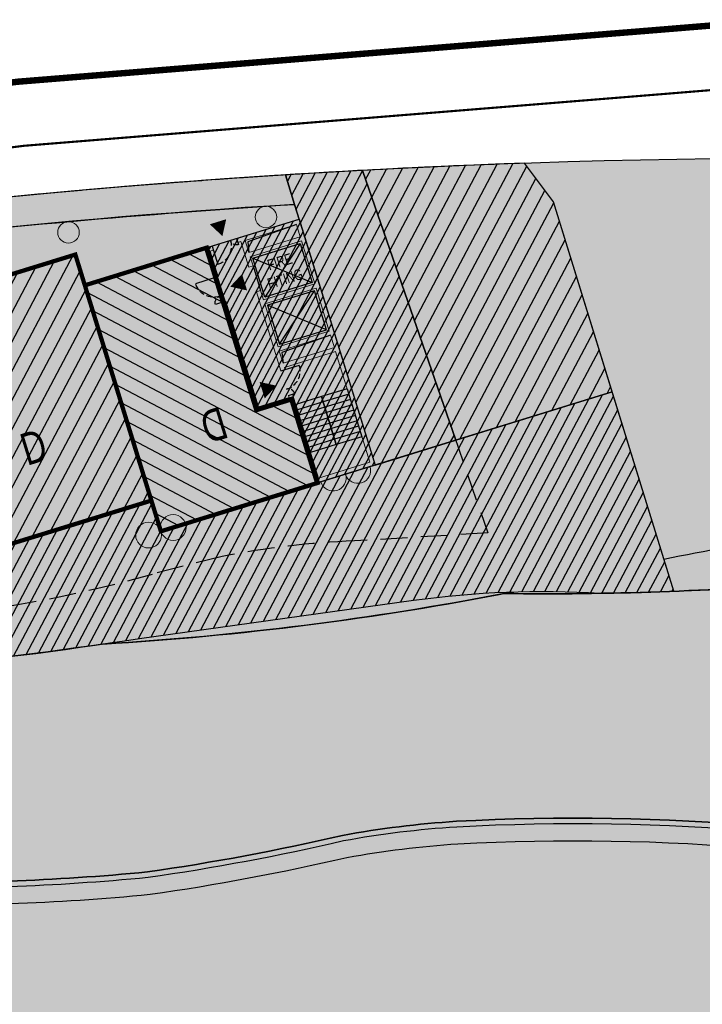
# Model space of a CAD drawing. Header units: millimetres. Extents: x -1402 to -179, y -280 to 6164.
# Tile 169 of 212: x -598 to -566, y 4316 to 4362. Entities that reach past the tile are written whole.
import ezdxf

# ---------------------------------------------------------------- set-up
doc = ezdxf.new("R2010")
doc.units = ezdxf.units.MM
for name, pattern in [('AJN-Limite', [1.25, 0.5, -0.25, 0, -0.25, 0, -0.25]), ('AJN-Projection', [0.375, 0.25, -0.125]), ('DASH', [0.35, 0.25, -0.1])]:
    doc.linetypes.add(name, pattern=pattern)
doc.layers.get('0').update_dxf_attribs({"linetype": 'CONTINUOUS'})
for name, color, linetype, lineweight in [('AJN-2-POT 100', 2, 'CONTINUOUS', 20), ('AJN-2-POT 120', 2, 'CONTINUOUS', 20), ('AJN-2-SBT-C', 2, 'CONTINUOUS', 20), ('AJN-4-PRT-C', 41, 'CONTINUOUS', 30), ('AJN-5-ASC-C', 230, 'CONTINUOUS', 30), ('AJN-7-500-A', 10, 'CONTINUOUS', 18), ('GEO-1-LIM-V', 10, 'AJN-Limite', 25)]:
    doc.layers.add(name, color=color, linetype=linetype, lineweight=lineweight)
for name, color, linetype, true_color in [('AJN-2-SBT-H', 7, 'CONTINUOUS', 0x6e6e6e), ('AJN-9-SRF-MARINHORIZON-CIRUCLATION 100 %', 7, 'CONTINUOUS', 0xd100d1), ('AJN-9-SRF-MARINHORIZON-HOUSING DUPLEX', 7, 'CONTINUOUS', 0x96cd7e), ('AJN-9-SRF-MARINHORIZON-NOT ACCESSIBLE', 7, 'CONTINUOUS', 0xcd6928), ('AJN-9-SRF-MARINHORIZON-OVERHANGING CORRIDOR 50 %', 7, 'CONTINUOUS', 0xddb3d4), ('AJN-9-SRF-MARINHORIZON-TERRACE 0%', 7, 'CONTINUOUS', 0x139b48), ('AJN-9-SRF-MARINHORIZON-TERRACE NORTH 0%', 7, 'CONTINUOUS', 0x642165)]:
    doc.layers.add(name, color=color, linetype=linetype, true_color=true_color)
for name, color, linetype in [('AJN-2-SBT-P', 251, 'AJN-Projection'), ('AJN-2-SBT-V', 51, 'CONTINUOUS'), ('AJN-4-PRT-P', 42, 'AJN-Projection'), ('AJN-8-251-H', 251, 'CONTINUOUS'), ('AJN-8-254-H', 254, 'CONTINUOUS')]:
    doc.layers.add(name, color=color, linetype=linetype)
doc.layers.add('AJN-6-Etang', color=7, linetype='CONTINUOUS', lineweight=15, true_color=0x46a499)
doc.styles.get("Standard").update_dxf_attribs({"font": 'rs.shx', "bigfont": 'hztxt.shx'})
pattern_1 = [(62.16630264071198, (-675.2100222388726, 136.2834458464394), (-0.4211509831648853, 0.2223643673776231), [])]

# ---------------------------------------------------------------- blocks, each defined once
blk = doc.blocks.new('A$C70601405')
at = {"layer": 'AJN-2-SBT-H'}
h = blk.add_hatch(color=256, dxfattribs=at)
h.dxf.hatch_style = 1
edge = h.paths.add_edge_path()
edge.add_arc((0, 5.684341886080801e-14), 0.5000000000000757, 0, 360)
at = {"layer": 'AJN-2-POT 100', "linetype": 'Continuous'}
blk.add_circle((0, 5.684341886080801e-14), 0.5000000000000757, dxfattribs=at)
blk = doc.blocks.new('1.20diam')
at = {"layer": 'AJN-2-SBT-H'}
h = blk.add_hatch(color=256, dxfattribs=at)
h.dxf.hatch_style = 1
edge = h.paths.add_edge_path()
edge.add_arc((0, 0), 0.6, 0, 360)
at = {"layer": 'AJN-2-POT 120', "linetype": 'Continuous'}
blk.add_circle((0, 0), 0.6, dxfattribs=at)
blk = doc.blocks.new('POT 2X1.2')
at = {"layer": 'AJN-2-POT 120', "linetype": 'Continuous', "rotation": 321.8181818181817}
for p in [(-0.6000000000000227, 0), (0.5999999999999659, 0)]:
    blk.add_blockref('1.20diam', p, dxfattribs=at)
blk = doc.blocks.new('A$C438829D2')
at = {"layer": 'AJN-9-SRF-MARINHORIZON-HOUSING DUPLEX'}
h = blk.add_hatch(dxfattribs=at)
h.set_pattern_fill('ANSI31', color=256, scale=0.2)
h.set_pattern_definition([(45, (4492.227697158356, -2840.453928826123), (-0.4490128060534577, 0.4490128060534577), [])])
h.paths.add_polyline_path([(0, 11.99999999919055), (-5.949999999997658, 11.99999999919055), (-5.949999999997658, 4.099999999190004), (-7.649999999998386, 4.099999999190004), (-7.649999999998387, 0), (0, 0)])
at = {"layer": 'AJN-2-SBT-C', "const_width": 0.2, "flags": 128}
blk.add_lwpolyline([(0, 0), (-7.649999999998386, 0), (-7.649999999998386, 4.099999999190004), (-5.949999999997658, 4.099999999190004), (-5.949999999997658, 11.99999999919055), (0, 11.99999999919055)], close=True, dxfattribs=at)
at = {"layer": 'AJN-7-500-A', "insert": (-3.824999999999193, 4), "char_height": 1.5, "attachment_point": 5, "rotation": 359.9999999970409}
blk.add_mtext_dynamic_manual_height_columns('{\\fSwis721 LtCn BT|b0|i0|c0|p34;D}', width=58.7580560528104, gutter_width=35.69431197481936, heights=[0], dxfattribs=at)
blk = doc.blocks.new('A$C6DAE24F4')
at = {"layer": 'AJN-9-SRF-MARINHORIZON-HOUSING DUPLEX'}
h = blk.add_hatch(dxfattribs=at)
h.set_pattern_fill('ANSI31', color=256, scale=0.1999999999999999, angle=-6.933609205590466e-13)
h.set_pattern_definition([(44.9999999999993, (471.4858328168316, -3796.925077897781), (-0.4490128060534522, 0.4490128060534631), [])])
h.paths.add_polyline_path([(1.70530256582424e-13, 12), (-6.149999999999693, 12), (-6.150000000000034, 9.599999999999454), (-8.99999999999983, 9.599999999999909), (-8.99999999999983, -4.547473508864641e-13), (5.684341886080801e-14, -4.53859172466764e-13)])
at = {"layer": 'AJN-2-SBT-C', "const_width": 0.1999999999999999, "flags": 128}
blk.add_lwpolyline([(5.684341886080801e-14, -4.547473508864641e-13), (-8.99999999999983, -4.547473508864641e-13), (-8.99999999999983, 9.599999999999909), (-6.150000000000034, 9.599999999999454), (-6.149999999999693, 12), (1.70530256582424e-13, 12)], close=True, dxfattribs=at)
at = {"layer": 'AJN-7-500-A', "insert": (-4.499999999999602, 4.000000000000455), "char_height": 1.499999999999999, "attachment_point": 5, "rotation": 359.9999999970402}
blk.add_mtext_dynamic_manual_height_columns('{\\fSwis721 LtCn BT|b0|i0|c0|p34;D}', width=58.7580560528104, gutter_width=35.69431197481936, heights=[0], dxfattribs=at)
blk = doc.blocks.new('A$C031E58AA')
at = {"layer": 'AJN-2-SBT-H'}
h = blk.add_hatch(color=256, dxfattribs=at)
h.dxf.hatch_style = 1
h.paths.add_polyline_path([(-0.6, 0, 1), (0.6, 0)])
at = {"layer": 'AJN-2-POT 120', "linetype": 'Continuous'}
blk.add_line((0.6000000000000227, 0), (-0.6000000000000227, 0), dxfattribs=at)
blk.add_arc((0, 7.73070496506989e-12), 0.6, 180.0000000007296, 359.9999999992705, dxfattribs=at)
blk = doc.blocks.new('A$C4C7835BE')
for p in [(-0.6000000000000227, 0), (0.6000000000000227, 0)]:
    blk.add_blockref('A$C031E58AA', p)
blk = doc.blocks.new('A$C718F6671')
at = {"layer": 'AJN-4-PRT-C', "linetype": 'Continuous'}
for p, q in [((-1.199999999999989, 0), (-1.199999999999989, -0.3000000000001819)), ((0, 0), (0, -0.900000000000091))]:
    blk.add_line(p, q, dxfattribs=at)
at = {"layer": 'AJN-4-PRT-P'}
for centre, radius, start, end in [((-1.199999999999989, 0), 0.3, 270, 0), ((0, 0), 0.8999999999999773, 180, 270)]:
    blk.add_arc(centre, radius, start, end, dxfattribs=at)
blk = doc.blocks.new('A$C46E24FA1')
at = {"layer": 'AJN-2-SBT-V', "linetype": 'Continuous'}
for p, q in [((-2.273736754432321e-13, 2.340000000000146), (1.249999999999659, 2.340000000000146)), ((0, 0), (0, 2.3400000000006)), ((1.250000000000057, 2.3400000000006), (1.250000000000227, 0)), ((-3.410605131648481e-13, 2.079999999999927), (1.249999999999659, 2.079999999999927)), ((-2.273736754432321e-13, 1.819999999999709), (1.249999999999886, 1.820000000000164)), ((-1.13686837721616e-13, 1.559999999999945), (1.249999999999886, 1.559999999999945)), ((0, 1.299999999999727), (1.25, 1.300000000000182)), ((0, 1.039999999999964), (1.250000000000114, 1.039999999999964)), ((0, 0.7799999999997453), (1.249999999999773, 0.7800000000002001)), ((0, 0.5199999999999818), (1.25, 0.5199999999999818)), ((-1.13686837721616e-13, 0.2600000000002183), (1.25, 0.2600000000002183)), ((0, 0), (1.250000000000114, 0))]:
    blk.add_line(p, q, dxfattribs=at)
blk = doc.blocks.new('A$C62D44338')
at = {"layer": 'AJN-2-SBT-H'}
h = blk.add_hatch(color=256, dxfattribs=at)
h.dxf.hatch_style = 1
h.paths.add_polyline_path([(1.449999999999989, 11.99999999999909), (-1.600000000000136, 12), (-1.600000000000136, 11.79999999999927), (-1.449999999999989, 11.79999999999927), (-1.449999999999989, 10.54999999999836), (-1.25, 10.54999999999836), (-1.25, 10.99999999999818), (1.25, 10.99999999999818), (1.25, 8.899999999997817), (-1.25, 8.899999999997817), (-1.25, 9.349999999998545), (-1.449999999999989, 9.349999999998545), (-1.449999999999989, 5.499999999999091), (-1.25, 5.499999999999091), (-1.25, 5.599999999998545), (1.25, 5.599999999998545), (1.25, 0.1999999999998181), (-1.25, 0.1999999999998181), (-1.25, 4.299999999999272), (-1.449999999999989, 4.299999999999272), (-1.449999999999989, 4.199999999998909), (-2.949999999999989, 4.199999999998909), (-2.949999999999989, 9.349999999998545), (-3.149999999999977, 9.349999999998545), (-3.149999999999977, 4), (-1.449999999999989, 4), (-1.449999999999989, 0), (1.449999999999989, 0)])
h.paths.add_polyline_path([(1.249999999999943, 11.79999999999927), (1.25, 11.199999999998), (-1.25, 11.199999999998), (-1.250000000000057, 11.79999999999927)], flags=16)
h.paths.add_polyline_path([(1.25, 8.699999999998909), (1.25, 6.599999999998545), (-1.25, 6.599999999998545), (-1.25, 8.699999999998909)], flags=16)
h.paths.add_polyline_path([(1.149999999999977, 8.599999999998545), (1.149999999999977, 6.699999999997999), (-1.150000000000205, 6.699999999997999), (-1.150000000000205, 8.599999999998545)], flags=0)
h.paths.add_polyline_path([(1.25, 6.399999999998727), (1.25, 5.799999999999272), (-1.25, 5.799999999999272), (-1.25, 6.399999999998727)], flags=16)
h.paths.add_polyline_path([(-2.949999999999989, 11.79999999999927), (-2.800000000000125, 11.79999999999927), (-2.800000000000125, 12), (-3.149999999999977, 12), (-3.149999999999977, 10.54999999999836), (-2.949999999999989, 10.54999999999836)], flags=17)
at = {"layer": 'AJN-9-SRF-MARINHORIZON-CIRUCLATION 100 %'}
h = blk.add_hatch(dxfattribs=at)
h.set_pattern_fill('ANSI31', color=256, scale=0.1)
h.set_pattern_definition([(45, (470.6294882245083, -3156.707432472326), (-0.2245064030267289, 0.2245064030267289), [])])
h.paths.add_polyline_path([(1.449999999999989, 11.99999999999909), (-3.150000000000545, 12.00000000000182), (-3.150000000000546, 4), (-1.450000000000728, 4), (-1.450000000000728, 0), (1.450000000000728, 4.440892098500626e-16)])
at = {"layer": 'AJN-2-SBT-C'}
for p, q in [((-1.25, 6.599999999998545), (-1.25, 8.699999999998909)), ((-1.25, 8.699999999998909), (1.25, 8.699999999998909)), ((1.25, 8.699999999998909), (1.25, 6.599999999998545)), ((1.25, 6.599999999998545), (-1.25, 6.599999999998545))]:
    blk.add_line(p, q, dxfattribs=at)
at = {"layer": 'AJN-2-SBT-C', "flags": 128}
for points in [[(-2.949999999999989, 10.54999999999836), (-2.949999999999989, 11.79999999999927), (-2.800000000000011, 11.79999999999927), (-2.800000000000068, 12), (-3.149999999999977, 12), (-3.149999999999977, 10.54999999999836)], [(-1.449999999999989, 10.54999999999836), (-1.25, 10.54999999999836), (-1.25, 10.99999999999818), (1.25, 10.99999999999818), (1.25, 8.899999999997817), (-1.25, 8.899999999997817), (-1.25, 9.349999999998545), (-1.449999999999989, 9.349999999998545), (-1.449999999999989, 5.499999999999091), (-1.25, 5.499999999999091), (-1.25, 5.599999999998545), (1.25, 5.599999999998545), (1.25, 0.1999999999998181), (-1.25, 0.1999999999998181), (-1.25, 4.299999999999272), (-1.449999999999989, 4.299999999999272), (-1.449999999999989, 4.199999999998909), (-2.949999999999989, 4.199999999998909), (-2.949999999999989, 9.349999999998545), (-3.149999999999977, 9.349999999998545), (-3.149999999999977, 4), (-1.449999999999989, 4), (-1.449999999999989, 0), (1.449999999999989, 0), (1.449999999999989, 11.99999999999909), (-1.600000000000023, 12), (-1.599999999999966, 11.79999999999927), (-1.449999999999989, 11.79999999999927)], [(-1.250000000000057, 11.79999999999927), (1.249999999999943, 11.79999999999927), (1.25, 11.199999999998), (-1.25, 11.199999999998)], [(-1.25, 6.399999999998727), (1.25, 6.399999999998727), (1.25, 5.799999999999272), (-1.25, 5.799999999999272)]]:
    blk.add_lwpolyline(points, close=True, dxfattribs=at)
at = {"layer": 'AJN-2-SBT-V'}
blk.add_line((-1.25, 10.54999999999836), (-1.25, 9.349999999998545), dxfattribs=at)
at = {"layer": 'AJN-5-ASC-C'}
for p, q in [((1.149999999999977, 10.89999999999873), (-1.150000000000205, 8.999999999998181)), ((-1.150000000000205, 10.89999999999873), (1.149999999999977, 8.999999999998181)), ((1.149999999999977, 6.699999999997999), (-1.150000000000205, 8.599999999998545)), ((-1.150000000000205, 6.699999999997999), (1.149999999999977, 8.599999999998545))]:
    blk.add_line(p, q, dxfattribs=at)
at = {"layer": 'AJN-5-ASC-C', "flags": 128}
for points in [[(1.149999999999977, 10.89999999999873), (1.149999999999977, 8.999999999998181), (-1.150000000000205, 8.999999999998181), (-1.150000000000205, 10.89999999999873)], [(1.149999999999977, 6.699999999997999), (1.149999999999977, 8.599999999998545), (-1.150000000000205, 8.599999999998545), (-1.150000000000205, 6.699999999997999)]]:
    blk.add_lwpolyline(points, close=True, dxfattribs=at)
at = {"layer": 'AJN-7-500-A', "flags": 128}
for points in [[(-2.200000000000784, 12.30000000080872, 0, 0.8, 0), (-2.200000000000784, 13.00000000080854, 0, 0, 0)], [(-2.55000000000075, 9.94246130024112, 0, 0.8, 0), (-1.850000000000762, 9.94246130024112, 0, 0, 0)], [(-1.850000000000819, 4.892461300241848, 0, 0.8, 0), (-2.550000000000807, 4.892461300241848, 0, 0, 0)]]:
    blk.add_lwpolyline(points, format="xyseb", dxfattribs=at)
at = {"layer": 'AJN-8-251-H', "flags": 128}
for points in [[(1.249999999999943, 11.79999999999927), (-1.149999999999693, 11.69999999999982), (-1.249999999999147, 11.20000000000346)], [(1.25, 6.399999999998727), (-1.149999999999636, 6.299999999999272), (-1.249999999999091, 5.80000000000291)]]:
    blk.add_lwpolyline(points, dxfattribs=at)
at = {"layer": 'AJN-9-SRF-MARINHORIZON-CIRUCLATION 100 %'}
blk.add_lwpolyline([(-3.150000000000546, 12.00000000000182), (1.449999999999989, 11.99999999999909), (1.450000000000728, 0), (-1.450000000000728, 0), (-1.450000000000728, 4), (-3.150000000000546, 4)], close=True, dxfattribs=at)
at = {"xscale": -1}
blk.add_blockref('A$C718F6671', (-2.800000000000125, 12), dxfattribs=at)
at = {"xscale": -1, "rotation": 270}
blk.add_blockref('A$C718F6671', (-3.149999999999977, 10.54999999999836), dxfattribs=at)
at = {"rotation": 90}
blk.add_blockref('A$C718F6671', (-1.449999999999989, 5.499999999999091), dxfattribs=at)
at = {"linetype": 'Continuous', "rotation": 180}
for p in [(-2.273736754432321e-13, 3.789999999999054), (1.249999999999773, 3.789999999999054)]:
    blk.add_blockref('A$C46E24FA1', p, dxfattribs=at)
at = {"layer": 'AJN-7-500-A', "insert": (-1.13686837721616e-13, 9.949999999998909), "char_height": 0.5, "attachment_point": 5}
blk.add_mtext_dynamic_manual_height_columns('{\\fSwis721 LtCn BT|b0|i0|c0|p34;FIRE\\PFITING}', width=11.10498822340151, gutter_width=35.69431197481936, heights=[0], dxfattribs=at)

msp = doc.modelspace()

# ---------------------------------------------------------------- hatches: boundary and pattern name
at = {"layer": 'AJN-6-Etang', "transparency": 33554687}
h = msp.add_hatch(color=256, dxfattribs=at)
h.dxf.hatch_style = 1
h.set_gradient(color1=(39, 228, 241), rotation=300, centered=1, tint=0.7570968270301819)
h.paths.add_polyline_path([(-541.5702899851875, 4330.569787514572, -0.1917949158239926), (-547.916268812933, 4336.685031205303, 0.0008070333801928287), (-554.3042454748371, 4336.184773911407, 0.0007601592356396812), (-560.5134006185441, 4335.678628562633, -0.02398197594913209), (-575.0031898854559, 4335.172704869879, -0.0330081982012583), (-593.6869385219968, 4332.817072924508, -0.03422336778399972), (-614.1679048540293, 4331.1744240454, 0.002235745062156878), (-614.9222007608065, 4331.144505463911, 0.0221734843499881), (-626.0528815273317, 4329.095905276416, -0.06530521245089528), (-630.7133635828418, 4328.647461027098, -0.002990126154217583), (-639.4417628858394, 4327.050513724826, -0.003401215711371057), (-647.7917072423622, 4324.392247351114, -0.04692810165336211), (-658.6794310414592, 4322.09866041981, 0.06355717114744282), (-675.850771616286, 4316.767373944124, -0.01045696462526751), (-697.9203321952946, 4306.908648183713, -0.01169315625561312), (-714.6104849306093, 4299.231498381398, 0.01966983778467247), (-728.5223015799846, 4290.8269077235, 0.09995445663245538), (-740.3772431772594, 4279.652164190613, 0.1092895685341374), (-742.6925910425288, 4272.560884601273, -0.2224639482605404), (-755.4064137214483, 4250.675734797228, 0.02689056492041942), (-753.3852276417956, 4244.670576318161, 0.1494071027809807), (-750.9497066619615, 4241.940869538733, 0.1186704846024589), (-747.3219212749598, 4240.781047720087, 0.1138910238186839), (-737.077682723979, 4242.367112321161, 0.1682789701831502), (-711.9439195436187, 4262.485513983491, 0.02603111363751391), (-704.1470789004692, 4275.898439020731, -0.08052688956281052), (-690.0620695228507, 4296.37694246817, -0.09865774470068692), (-667.1159433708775, 4310.081158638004, -0.09295535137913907), (-604.5510643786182, 4321.717992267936, 0.02971804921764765), (-591.6144267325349, 4322.195111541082, 0.02184083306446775), (-582.5331124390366, 4323.90017477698, -0.0290338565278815), (-577.2226050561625, 4324.553307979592, -0.07022761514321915), (-548.5288704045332, 4322.054603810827, -0.02562626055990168), (-538.2477084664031, 4318.717226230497, 0.05046142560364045), (-534.5684667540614, 4317.57101745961, 0.03373184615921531), (-534.0050734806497, 4317.522155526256, 0.06257825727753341), (-533.5744402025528, 4317.573703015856, 0.1300044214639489), (-533.2583156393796, 4317.747507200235, 0.1534627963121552), (-533.1217377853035, 4317.994566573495, 0.1357492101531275), (-533.1391404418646, 4318.244931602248), (-533.1023710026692, 4318.133600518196, 0.1019403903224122), (-533.1601495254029, 4318.586747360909), (-534.4543502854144, 4322.789333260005, 0.2247122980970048)])
at = {"layer": 'AJN-6-Etang', "linetype": 'Continuous', "transparency": 33554687}
h = msp.add_hatch(color=256, dxfattribs=at)
h.dxf.hatch_style = 1
h.set_gradient(color1=(166, 228, 247), rotation=200, centered=1, tint=0.800000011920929, name='INVCURVED')
edge = h.paths.add_edge_path()
edge.add_arc((-539.6903833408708, 4346.378562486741), 32.84797776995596, 259.0174260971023, 283.733139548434)
edge.add_line((-531.8922719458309, 4314.469643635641), (-533.1331609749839, 4318.226826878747))
edge.add_arc((-533.574940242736, 4318.064349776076), 0.4707098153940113, -70.6203057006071, 20.192458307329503, ccw=False)
edge.add_arc((-533.9948825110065, 4319.2615711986), 1.739445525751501, 267.0779223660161, 289.3427458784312, ccw=False)
edge.add_arc((-533.9250471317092, 4321.717364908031), 4.195972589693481, 261.1793386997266, 267.83506076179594, ccw=False)
edge.add_arc((-530.7439089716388, 4336.325698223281), 19.14067116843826, 246.9188615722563, 258.47396728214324, ccw=False)
edge.add_arc((-575.9250879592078, 4220.15269701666), 105.5203835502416, 69.0800923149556, 74.95191348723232)
edge.add_arc((-571.7268882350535, 4221.662246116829), 103.0377285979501, 76.98883006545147, 93.05743218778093)
edge.add_arc((-574.2587065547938, 4278.538436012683), 46.11022811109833, 93.68543034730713, 100.3376313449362)
edge.add_arc((-606.5813803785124, 4426.946865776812), 105.8155929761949, 278.13139810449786, 283.1361526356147, ccw=False)
edge.add_arc((-602.0929170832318, 4430.688558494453), 108.998288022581, 268.70774661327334, 275.5166178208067, ccw=False)
edge.add_arc((-604.8070941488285, 4149.087568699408), 172.6306134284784, 89.91502416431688, 111.1577777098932)
edge.add_arc((-644.2003523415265, 4245.649223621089), 68.38566050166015, 109.578224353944, 132.1159801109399)
edge.add_arc((-633.9402415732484, 4242.69358752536), 77.6631326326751, 136.2721735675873, 154.6878398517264)
edge.add_arc((-836.7744922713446, 4344.021250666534), 149.0997929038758, 326.84858661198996, 332.8131314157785, ccw=False)
edge.add_arc((-753.5528919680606, 4288.708372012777), 49.18277004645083, 289.5712784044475, 327.77999888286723, ccw=False)
edge.add_arc((-745.6361823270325, 4263.769329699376), 23.05000703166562, 265.8059867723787, 291.79589965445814, ccw=False)
edge.add_arc((-746.7268568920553, 4248.895891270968), 8.136632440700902, 238.7353172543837, 265.80598677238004, ccw=False)
edge.add_arc((-747.701861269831, 4247.290061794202), 6.257983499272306, 204.7451583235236, 238.73531725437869, ccw=False)
edge.add_arc((-698.6065861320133, 4266.450415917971), 58.9496478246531, 201.6826345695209, 210.3252863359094)
edge.add_arc((-722.7767510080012, 4254.056911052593), 31.86463938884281, 213.0342114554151, 247.3748419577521)
edge.add_arc((-731.5727928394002, 4232.951902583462), 9.000000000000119, 247.3748419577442, 297.9607097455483)
edge.add_arc((-691.6662761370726, 4157.77433848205), 76.11284403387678, 113.07744778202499, 117.96070974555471, ccw=False)
edge.add_arc((-801.5518826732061, 4408.592369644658), 197.7256147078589, 293.8823795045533, 315.3027358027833)
edge.add_arc((-561.8123215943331, 4184.37891395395), 130.7194739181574, 83.02942774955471, 139.3583344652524, ccw=False)
at = {"layer": 'AJN-8-254-H'}
h = msp.add_hatch(color=255, dxfattribs=at)
h.dxf.hatch_style = 1
h.paths.add_polyline_path([(-718.3307379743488, 4321.927170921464), (-708.2643985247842, 4304.718369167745), (-689.2981711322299, 4312.895855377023, -0.04432302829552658), (-654.1358273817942, 4323.926982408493), (-628.2143749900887, 4329.494022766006, -0.04197148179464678), (-614.167904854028, 4331.174424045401, 0.03709189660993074), (-591.9853659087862, 4333.081523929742), (-579.2221012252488, 4334.854164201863, -0.0502841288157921), (-570.5284286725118, 4335.180501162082, 0.005675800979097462), (-567.0965207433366, 4335.27623881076), (-572.7035240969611, 4353.427323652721), (-574.0470920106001, 4355.226077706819, 0.09654818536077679)])
h.paths.add_polyline_path([(-563.5590515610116, 4355.443872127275, 0.006776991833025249), (-574.0470920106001, 4355.226077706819), (-572.7035240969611, 4353.427323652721), (-567.5598661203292, 4336.776188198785, -0.03200768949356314), (-555.7402460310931, 4338.441906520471, 0.1067657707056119)])
h.paths.add_polyline_path([(-556.3714938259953, 4355.453928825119), (-560.7691083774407, 4355.453928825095, 0.001802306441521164), (-563.5590515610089, 4355.44387212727, -0.1067657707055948), (-555.7402460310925, 4338.441906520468, -0.0329654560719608), (-548.5413324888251, 4338.40063163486, 0.1070657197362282)])
h.paths.add_polyline_path([(-718.3307379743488, 4321.927170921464, 0.008435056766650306), (-730.1647885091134, 4316.410971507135), (-720.5903569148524, 4300.043105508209, 0.01236440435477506), (-749.9765673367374, 4284.882576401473, -0.0851279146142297), (-750.2465776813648, 4280.877081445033, -0.0063560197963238), (-735.3558760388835, 4291.61674266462, -0.06791793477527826), (-729.3483457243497, 4294.71761315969, 0.02504563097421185), (-675.8507716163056, 4316.767373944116, -0.06355717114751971), (-658.6794310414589, 4322.098660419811, 0.04692810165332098), (-647.7917072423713, 4324.392247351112, 0.003519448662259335), (-639.1521601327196, 4327.144961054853), (-654.1358273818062, 4323.926982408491, 0.04432302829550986), (-689.2981711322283, 4312.895855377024), (-708.2643985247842, 4304.718369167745)])
h.paths.add_polyline_path([(-730.1647885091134, 4316.410971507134, 0.02393674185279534), (-762.6478312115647, 4298.626582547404), (-762.1964717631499, 4297.775005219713, -0.376854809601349), (-749.7881037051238, 4284.985744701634, -0.01228406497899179), (-720.5903569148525, 4300.043105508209)], flags=17)
h.paths.add_polyline_path([(-555.7402460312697, 4338.441906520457, 0.03200768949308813), (-567.5598661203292, 4336.776188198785), (-567.0965207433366, 4335.27623881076, 0.01090440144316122), (-560.5134006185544, 4335.678628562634, -0.0007601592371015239), (-554.3042454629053, 4336.184773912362, -0.0007818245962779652), (-547.9165478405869, 4336.685647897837, -0.03834977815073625), (-548.5390211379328, 4338.400465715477, 0.03297606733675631)])
h.paths.add_polyline_path([(-591.9853659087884, 4333.081523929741, -0.002864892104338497), (-593.6869385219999, 4332.817072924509, 0.03300819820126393), (-575.0031898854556, 4335.172704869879, 0.0006564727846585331), (-574.6351960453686, 4335.244516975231, 0.0265593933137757), (-579.2221012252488, 4334.854164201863)], flags=17)
h.paths.add_polyline_path([(-628.2143749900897, 4329.494022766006), (-632.0963106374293, 4328.660315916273, -0.01726368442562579), (-630.8325987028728, 4328.65197173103, 0.06696969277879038), (-626.0528815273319, 4329.095905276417, -0.02217348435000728), (-614.922200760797, 4331.144505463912, 0.03973200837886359)], flags=17)
h.paths.add_polyline_path([(-632.0963106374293, 4328.660315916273), (-639.1521601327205, 4327.144961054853, -0.0001182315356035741), (-639.4417628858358, 4327.050513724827, 0.002990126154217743), (-630.7133635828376, 4328.6474610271, -0.00165723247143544), (-630.8325987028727, 4328.65197173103, 0.01726368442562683)], flags=17)
h.paths.add_polyline_path([(-718.6716012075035, 4297.7078330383, 0.01608402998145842), (-708.0149108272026, 4302.762039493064, -0.009863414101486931), (-729.3483457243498, 4294.717613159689, 0.06791793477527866), (-735.3558760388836, 4291.616742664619, 0.005242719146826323), (-747.6582208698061, 4282.785462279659, -0.0137527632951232), (-747.7349124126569, 4282.059367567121, -0.03197878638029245)], flags=17)
h.paths.add_polyline_path([(-762.1964717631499, 4297.775005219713), (-762.6478312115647, 4298.626582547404, 0.003820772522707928), (-767.6700926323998, 4295.50282840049), (-766.1462764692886, 4294.714262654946, -0.6074786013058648), (-750.246577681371, 4280.877081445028, -0.006356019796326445), (-735.3558760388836, 4291.61674266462, -0.06791793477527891), (-729.3483457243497, 4294.71761315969, 0.02504563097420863), (-675.8507716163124, 4316.767373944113, -0.06355717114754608), (-658.6794310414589, 4322.098660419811, 0.04692810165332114), (-647.7917072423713, 4324.392247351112, 0.003519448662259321), (-639.1521601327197, 4327.144961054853), (-654.1358273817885, 4323.926982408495, 0.04432302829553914), (-689.2981711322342, 4312.895855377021), (-708.2643985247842, 4304.718369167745), (-718.3307379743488, 4321.927170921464, 0.008435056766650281), (-730.1647885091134, 4316.410971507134), (-720.5903569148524, 4300.043105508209, 0.01228406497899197), (-749.7881037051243, 4284.985744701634, 0.3768548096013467)])
at = {"layer": 'AJN-9-SRF-MARINHORIZON-NOT ACCESSIBLE'}
h = msp.add_hatch(dxfattribs=at)
h.set_pattern_fill('ANSI31', color=256, scale=0.15)
h.set_pattern_definition(pattern_1)
h.paths.add_polyline_path([(-581.5962756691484, 4354.893094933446, 0.002319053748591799), (-585.1800145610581, 4354.683274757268), (-584.7549348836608, 4353.307199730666), (-581.001292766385, 4341.155846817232), (-577.2532678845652, 4342.313639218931)])
h.paths.add_polyline_path([(-623.3341924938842, 4347.07514581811), (-620.945562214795, 4347.813011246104), (-621.3921203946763, 4349.25861683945, 0.003242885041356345), (-626.3264877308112, 4348.440231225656), (-622.5458161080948, 4336.486113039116), (-619.0851144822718, 4337.555149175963), (-620.7231757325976, 4342.85790839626), (-621.9174908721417, 4342.488975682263)])
h.paths.add_polyline_path([(-638.1744880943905, 4346.204861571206, 0.000562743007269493), (-639.0245979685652, 4346.029667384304), (-634.8978469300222, 4332.670480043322), (-634.0723867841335, 4332.925470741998)])
h.paths.add_polyline_path([(-683.8845557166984, 4333.871425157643, 0.003248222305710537), (-688.6218428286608, 4332.241007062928), (-684.326169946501, 4320.018270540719), (-680.0164629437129, 4321.34957067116)])
h.paths.add_polyline_path([(-693.670379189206, 4330.427149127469, 0.002387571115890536), (-697.1212065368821, 4329.141418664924), (-690.1035054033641, 4317.144383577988), (-689.0251148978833, 4317.775191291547)])
h = msp.add_hatch(dxfattribs=at)
h.set_pattern_fill('ANSI31', color=256, scale=0.2)
h.set_pattern_definition([(62.16630264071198, (-675.2100222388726, 136.2834458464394), (-0.5615346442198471, 0.2964858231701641), [])])
h.paths.add_polyline_path([(-626.3264877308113, 4348.440231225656, 0.007817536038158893), (-638.1744880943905, 4346.204861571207), (-634.0723867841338, 4332.925470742), (-622.545816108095, 4336.486113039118)])
h.paths.add_polyline_path([(-572.7035240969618, 4353.427323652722), (-574.0470920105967, 4355.226077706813, 0.004881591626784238), (-581.5962756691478, 4354.893094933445), (-577.2532678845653, 4342.313639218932), (-569.9658208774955, 4344.564785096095)])
h.paths.add_polyline_path([(-688.6218428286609, 4332.241007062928, 0.003478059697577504), (-693.6703791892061, 4330.427149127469), (-689.0251148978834, 4317.775191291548), (-686.157687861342, 4319.45250121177), (-684.326169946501, 4320.018270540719)])
at = {"layer": 'AJN-9-SRF-MARINHORIZON-OVERHANGING CORRIDOR 50 %'}
h = msp.add_hatch(color=256, dxfattribs=at)
h.dxf.hatch_style = 1
h.paths.add_polyline_path([(-584.7549348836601, 4353.307199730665), (-585.1800145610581, 4354.683274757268, 0.02706148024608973), (-626.7532231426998, 4349.787243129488), (-626.3264877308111, 4348.440231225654, -0.02715660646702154)])
h.paths.add_polyline_path([(-638.1744880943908, 4346.204861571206), (-638.5896571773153, 4347.548853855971, 0.03388753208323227), (-689.0860384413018, 4333.561810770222), (-688.6218428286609, 4332.241007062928, -0.03397608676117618)])
h.paths.add_polyline_path([(-693.6703791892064, 4330.427149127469), (-694.1529045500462, 4331.74136725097, 0.01442209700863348), (-714.8754435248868, 4323.447220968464), (-714.1634493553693, 4322.230039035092, -0.01431288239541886)])
at = {"layer": 'AJN-9-SRF-MARINHORIZON-TERRACE 0%'}
h = msp.add_hatch(dxfattribs=at)
h.set_pattern_fill('ANSI31', color=256, scale=0.15)
h.set_pattern_definition(pattern_1)
h.paths.add_polyline_path([(-609.748180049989, 4337.822834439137), (-618.3472490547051, 4335.166518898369), (-619.0851144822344, 4337.555149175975), (-644.8823214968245, 4329.586202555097), (-645.3250407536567, 4331.019380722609), (-662.5231787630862, 4325.706749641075), (-662.8183249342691, 4326.662201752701), (-686.1576878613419, 4319.452501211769), (-695.822005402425, 4313.799330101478), (-699.1236299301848, 4311.868035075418), (-700.1334573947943, 4313.594374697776), (-710.0599102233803, 4307.787866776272), (-708.2643985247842, 4304.718369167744), (-689.298171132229, 4312.895855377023, -0.04432302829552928), (-654.135827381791, 4323.926982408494), (-628.2143749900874, 4329.494022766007, -0.0419714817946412), (-614.1679048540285, 4331.174424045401, 0.03709189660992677), (-591.9853659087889, 4333.081523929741), (-579.2221012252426, 4334.854164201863, -0.05028412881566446), (-570.5284286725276, 4335.180501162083, 0.005675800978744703), (-567.0965207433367, 4335.276238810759), (-569.9658208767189, 4344.564785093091), (-590.9857673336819, 4338.071569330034), (-591.4284865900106, 4339.504747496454), (-600.027555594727, 4336.848431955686), (-600.706391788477, 4339.045971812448), (-609.3054607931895, 4336.389656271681)])
at = {"layer": 'AJN-9-SRF-MARINHORIZON-TERRACE NORTH 0%', "transparency": 33554559}
h = msp.add_hatch(color=256, dxfattribs=at)
h.dxf.hatch_style = 1
h.paths.add_polyline_path([(-621.392120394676, 4349.258616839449), (-620.6946879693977, 4347.000876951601), (-613.2899341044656, 4349.288259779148), (-612.8472148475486, 4347.855081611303), (-603.0538307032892, 4350.880329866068), (-602.3741860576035, 4348.680172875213), (-594.9694321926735, 4350.967555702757), (-594.5275213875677, 4349.536994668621), (-584.5430468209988, 4352.621272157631), (-584.7549348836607, 4353.307199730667, 0.02391161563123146)])
h.paths.add_polyline_path([(-639.0245979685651, 4346.029667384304, 0.03016120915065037), (-683.8845557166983, 4333.871425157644), (-683.5582169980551, 4332.814996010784), (-666.3600789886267, 4338.127627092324), (-666.0649328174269, 4337.172174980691), (-648.8667948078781, 4342.48480606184), (-648.4240755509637, 4341.051627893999), (-638.4396009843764, 4344.135905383)])
h.paths.add_polyline_path([(-697.1212065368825, 4329.141418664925, 0.01192490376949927), (-714.16344935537, 4322.230039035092), (-712.88198821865, 4320.039331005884), (-706.1924221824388, 4323.952412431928), (-705.1825947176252, 4322.226072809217), (-696.162470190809, 4327.502421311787)])

# ---------------------------------------------------------------- linework, layer by layer
at = {"layer": 'AJN-2-SBT-P', "ltscale": 5}
msp.add_lwpolyline([(-626.7532231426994, 4349.787243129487, -0.02938237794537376), (-581.5962756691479, 4354.893094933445), (-575.7615282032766, 4337.992838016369), (-581.9631724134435, 4337.624988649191, 0.03841384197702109), (-588.1273666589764, 4336.902443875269), (-591.3836519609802, 4336.080210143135, -0.059709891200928), (-605.4755385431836, 4333.835443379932, 0.01983879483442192), (-621.3058713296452, 4332.592401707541)], format="xyb", close=True, dxfattribs=at)
at = {"layer": 'AJN-2-SBT-V', "flags": 128}
for points in [[(-567.559866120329, 4336.776188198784, -0.03200768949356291), (-555.7402460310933, 4338.441906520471, 0.1067657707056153), (-563.5590515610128, 4355.443872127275, 0.1401209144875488), (-767.6700926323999, 4295.502828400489), (-766.1462764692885, 4294.714262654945, -0.6074786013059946), (-750.2465776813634, 4280.877081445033, -0.006356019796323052), (-735.3558760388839, 4291.616742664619, -0.06791793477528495), (-729.3483457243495, 4294.717613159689, 0.02504563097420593), (-675.8507716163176, 4316.76737394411, -0.06355717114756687), (-658.6794310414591, 4322.09866041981, 0.0469281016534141), (-647.7917072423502, 4324.392247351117, 0.003519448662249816), (-639.1521601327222, 4327.144961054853, 0.003519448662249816)], [(-575.0031898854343, 4335.172704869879, 0.02398197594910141), (-560.513400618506, 4335.678628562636, -0.001541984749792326), (-547.916547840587, 4336.685647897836, -0.03924537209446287), (-548.5503743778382, 4338.441527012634, 0.1068267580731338), (-556.371493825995, 4355.453928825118), (-560.7691083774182, 4355.453928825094, 0.001802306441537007), (-563.5590515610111, 4355.44387212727)], [(-567.0965207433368, 4335.27623881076, 0.01090440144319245), (-560.5134006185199, 4335.678628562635, -0.001541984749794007), (-547.916547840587, 4336.685647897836, -0.03835339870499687), (-548.539067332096, 4338.400631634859)], [(-560.5134006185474, 4335.678628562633, -0.02398197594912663), (-575.0031898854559, 4335.172704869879, -0.03300819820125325), (-593.686938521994, 4332.817072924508, -0.03422336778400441), (-614.1679048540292, 4331.1744240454, 0.002235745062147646), (-614.9222007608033, 4331.144505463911, 0.02217348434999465), (-626.0528815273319, 4329.095905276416, -0.06530521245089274), (-630.7133635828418, 4328.647461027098, -0.002990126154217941), (-639.4417628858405, 4327.050513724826, -0.003401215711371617), (-647.7917072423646, 4324.392247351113, -0.04692810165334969), (-658.6794310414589, 4322.09866041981, 0.06355717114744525)], [(-593.6869385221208, 4332.817072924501, 0.03366540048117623), (-574.6351960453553, 4335.244516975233)], [(-667.1159433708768, 4310.081158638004, -0.09295535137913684), (-604.551064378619, 4321.717992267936, 0.02971804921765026), (-591.6144267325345, 4322.195111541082, 0.0218408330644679), (-582.5331124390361, 4323.90017477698, -0.02903385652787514), (-577.2226050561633, 4324.553307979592, -0.07022761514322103), (-548.5288704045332, 4322.054603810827, -0.02562626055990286)]]:
    msp.add_lwpolyline(points, format="xyb", dxfattribs=at)
msp.add_lwpolyline([(-689.2981711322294, 4312.895855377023, -0.04432302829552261), (-654.1358273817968, 4323.926982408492), (-628.2143749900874, 4329.494022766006, -0.04197148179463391), (-614.167904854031, 4331.1744240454, 0.03709189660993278), (-591.9853659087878, 4333.08152392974), (-579.2221012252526, 4334.854164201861, -0.05028412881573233), (-570.5284286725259, 4335.180501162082, 0.00567580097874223), (-567.0965207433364, 4335.276238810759), (-572.7035240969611, 4353.427323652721), (-574.0470920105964, 4355.226077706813, 0.09654818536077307), (-718.3307379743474, 4321.927170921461), (-708.2643985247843, 4304.718369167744)], format="xyb", close=True, dxfattribs=at)
at = {"layer": 'AJN-2-SBT-V', "linetype": 'Continuous', "flags": 128}
msp.add_lwpolyline([(-661.0019790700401, 4269.519930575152, -0.2508528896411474), (-545.9482657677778, 4314.132189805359, 0.1082626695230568), (-531.8922719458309, 4314.469643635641), (-533.1331609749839, 4318.226826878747, -0.4183745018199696), (-533.4187460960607, 4317.620310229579, -0.09745540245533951), (-534.0835555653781, 4317.524387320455, -0.02904923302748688), (-534.5684667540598, 4317.57101745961, -0.05046142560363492), (-538.2477084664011, 4318.717226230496, 0.0256262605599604), (-548.5288704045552, 4322.054603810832, 0.07022761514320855), (-577.2226050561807, 4324.553307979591, 0.02903385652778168), (-582.5331124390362, 4323.90017477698, -0.02184083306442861), (-591.6144267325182, 4322.195111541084, -0.02971804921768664), (-604.5510643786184, 4321.717992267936, 0.09295535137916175), (-667.1159433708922, 4310.081158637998, 0.09865774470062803)], format="xyb", dxfattribs=at)
at = {"layer": 'AJN-8-251-H', "linetype": 'Continuous', "flags": 128}
for points in [[(-752.792833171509, 4243.235946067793, 0.08838480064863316), (-751.0794547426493, 4241.727174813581, 0.1186704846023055), (-747.3402047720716, 4240.531717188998, 0.113838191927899), (-736.9893709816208, 4242.133179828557, 0.1682431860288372), (-711.7335021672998, 4262.350500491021, 0.02603457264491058), (-703.9228275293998, 4275.787858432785, -0.08051067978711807), (-689.887682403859, 4296.197577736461, -0.09863690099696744), (-667.0289247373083, 4309.84676652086, -0.09295654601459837), (-604.5540666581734, 4321.467996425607, 0.02972507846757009), (-591.5847141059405, 4321.946818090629, 0.02183985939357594), (-582.4822544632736, 4323.655326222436, -0.0289931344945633), (-577.207901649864, 4324.30373695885, -0.07021340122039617), (-548.58948584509, 4321.812022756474, -0.02560453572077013), (-538.3413620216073, 4318.485383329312, 0.05047568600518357), (-534.6127005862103, 4317.324893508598, 0.03415911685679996), (-534.0082215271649, 4317.272170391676, 0.06279062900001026), (-533.514012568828, 4317.331115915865, 0.1300044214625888), (-533.0858596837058, 4317.56651288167, 0.1022200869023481), (-532.9197915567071, 4317.806248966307)], [(-751.938583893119, 4241.335500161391, 0.01818615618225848), (-751.4946486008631, 4241.043351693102, 0.1186704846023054), (-747.3987119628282, 4239.733859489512, 0.1136755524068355), (-736.7068595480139, 4241.384568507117, 0.1681314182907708), (-711.0601792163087, 4261.91843827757, 0.02604571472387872), (-703.2051929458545, 4275.434060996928, -0.08045783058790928), (-689.329647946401, 4295.623595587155, -0.09856911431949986), (-666.7504891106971, 4309.096701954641, -0.092960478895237), (-604.563640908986, 4320.668009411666, 0.02974727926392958), (-591.4896352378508, 4321.152280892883, 0.02183640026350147), (-582.3196663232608, 4322.871776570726, -0.02886076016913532), (-577.1608366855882, 4323.505110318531, -0.07016741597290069), (-548.7834547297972, 4321.035761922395, -0.02553488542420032), (-538.6408315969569, 4317.74339978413, 0.05050637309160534), (-534.7550061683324, 4316.537461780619, 0.03527544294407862), (-534.0185938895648, 4316.472226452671, 0.06324129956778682), (-533.3206441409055, 4316.554837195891, 0.1097736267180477), (-532.6391299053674, 4316.894872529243)]]:
    msp.add_lwpolyline(points, format="xyb", dxfattribs=at)
at = {"layer": 'AJN-9-SRF-MARINHORIZON-NOT ACCESSIBLE', "flags": 128}
for points in [[(-581.5962756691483, 4354.893094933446, 0.002319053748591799), (-585.1800145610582, 4354.683274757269), (-584.7549348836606, 4353.307199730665), (-581.0012927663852, 4341.155846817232), (-577.2532678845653, 4342.313639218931)], [(-572.7035240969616, 4353.427323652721), (-574.0470920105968, 4355.226077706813, 0.00488159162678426), (-581.5962756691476, 4354.893094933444), (-577.2532678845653, 4342.313639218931), (-569.9658208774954, 4344.564785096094)]]:
    msp.add_lwpolyline(points, format="xyb", close=True, dxfattribs=at)
at = {"layer": 'AJN-9-SRF-MARINHORIZON-OVERHANGING CORRIDOR 50 %', "flags": 128}
msp.add_lwpolyline([(-626.7532231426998, 4349.787243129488), (-626.3264877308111, 4348.440231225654, -0.02715660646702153), (-584.7549348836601, 4353.307199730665), (-585.1800145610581, 4354.683274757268, 0.02706148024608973)], format="xyb", close=True, dxfattribs=at)
at = {"layer": 'AJN-9-SRF-MARINHORIZON-TERRACE 0%', "flags": 128}
msp.add_lwpolyline([(-654.1358273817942, 4323.926982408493), (-628.2143749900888, 4329.494022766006, -0.04197148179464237), (-614.1679048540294, 4331.1744240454, 0.03709189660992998), (-591.985365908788, 4333.08152392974), (-579.2221012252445, 4334.854164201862, -0.05028412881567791), (-570.5284286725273, 4335.180501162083, 0.005675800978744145), (-567.0965207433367, 4335.276238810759), (-569.9658208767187, 4344.56478509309), (-590.985767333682, 4338.071569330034), (-591.4284865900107, 4339.504747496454), (-600.027555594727, 4336.848431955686), (-600.7063917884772, 4339.045971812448), (-609.3054607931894, 4336.38965627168), (-609.748180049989, 4337.822834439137), (-618.3472490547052, 4335.166518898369), (-619.0851144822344, 4337.555149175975), (-644.8823214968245, 4329.586202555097), (-645.3250407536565, 4331.019380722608), (-662.5231787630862, 4325.706749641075)], format="xyb", dxfattribs=at)
at = {"layer": 'AJN-9-SRF-MARINHORIZON-TERRACE NORTH 0%', "transparency": 33554559, "flags": 128}
msp.add_lwpolyline([(-621.3921203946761, 4349.258616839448), (-620.6946879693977, 4347.0008769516), (-613.2899341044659, 4349.288259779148), (-612.8472148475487, 4347.855081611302), (-603.0538307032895, 4350.880329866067), (-602.3741860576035, 4348.680172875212), (-594.9694321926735, 4350.967555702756), (-594.5275213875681, 4349.53699466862), (-584.5430468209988, 4352.62127215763), (-584.7549348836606, 4353.307199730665, 0.02391161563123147)], format="xyb", close=True, dxfattribs=at)
at = {"layer": 'GEO-1-LIM-V', "linetype": 'Continuous', "ltscale": 25, "const_width": 0.3}
msp.add_lwpolyline([(-563.8705609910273, 4361.767739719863), (-568.0312107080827, 4361.426633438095), (-571.8413346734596, 4361.117901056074), (-577.5862903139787, 4360.652390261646), (-585.2830575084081, 4360.028725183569), (-589.1066534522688, 4359.718901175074), (-592.946043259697, 4359.407797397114), (-597.6497304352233, 4359.0266600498), (-601.411003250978, 4358.560869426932)], dxfattribs=at)
at = {"layer": 'GEO-1-LIM-V', "linetype": 'DASH', "ltscale": 5, "const_width": 0.1}
msp.add_lwpolyline([(-563.6978465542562, 4358.771834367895), (-567.7860814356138, 4358.436664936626), (-571.5990403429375, 4358.127701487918), (-577.3439959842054, 4357.662190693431), (-585.0407631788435, 4357.038525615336), (-588.8643591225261, 4356.728701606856), (-592.7037489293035, 4356.417597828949), (-597.344096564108, 4356.041592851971), (-601.0423039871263, 4355.583612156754)], dxfattribs=at)

# ---------------------------------------------------------------- block references
for name, p, rotation in [('A$C62D44338', (-582.3866983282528, 4340.727884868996), 17.16630264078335), ('A$C6DAE24F4', (-591.4284865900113, 4339.504747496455), 17.16630264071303), ('A$C4C7835BE', (-582.386698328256, 4340.727884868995), 17.1663026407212)]:
    msp.add_blockref(name, p, dxfattribs=dict(rotation=rotation))
at = {"xscale": -1, "rotation": 17.1663026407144}
msp.add_blockref('A$C438829D2', (-590.9857673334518, 4338.071569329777), dxfattribs=at)
at = {"layer": 'AJN-2-POT 100'}
for p in [(-586.091304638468, 4352.72049824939), (-595.2894754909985, 4352.00360520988)]:
    msp.add_blockref('A$C70601405', p, dxfattribs=at)
at = {"layer": 'AJN-2-POT 120', "rotation": 17.16630264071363}
msp.add_blockref('POT 2X1.2', (-590.9857673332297, 4338.071569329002), dxfattribs=at)

doc.saveas('drawing.dxf')
